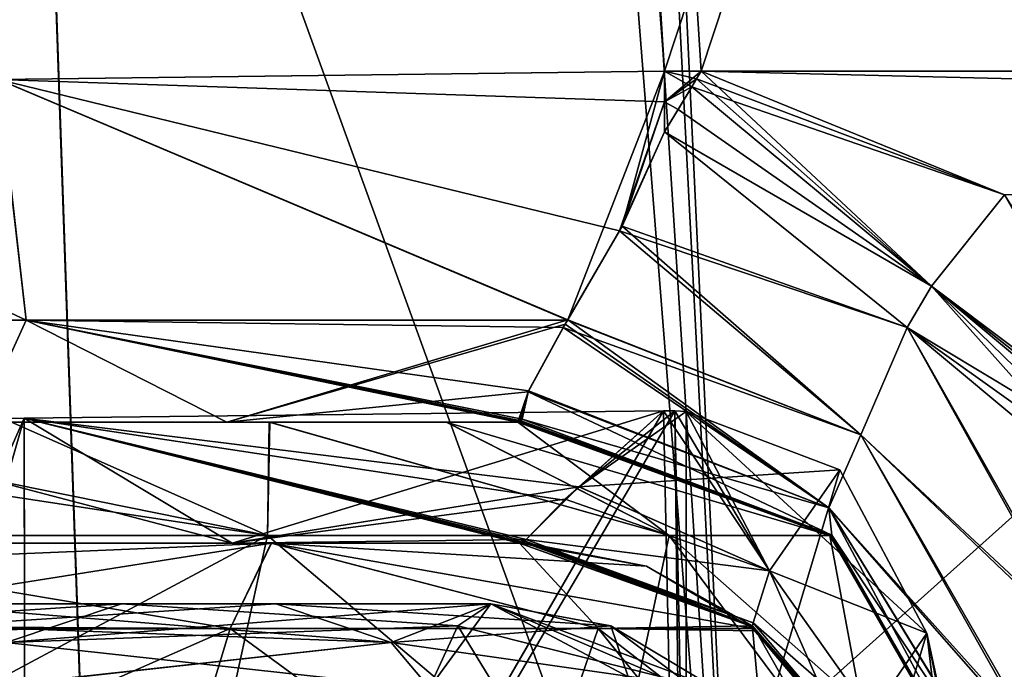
# Model space of a CAD drawing. Header units: millimetres. Extents: x -294 to 294, y -42 to 464.
# Tile 129 of 223: x 111 to 127, y 29 to 40. Entities that reach past the tile are written whole.
import ezdxf

# ---------------------------------------------------------------- set-up
doc = ezdxf.new("R2010")
doc.units = ezdxf.units.MM
doc.header["$LTSCALE"] = 65.185185
for name, color, linetype in [('13', 7, 'CONTINUOUS'), ('16', 7, 'CONTINUOUS'), ('1739', 7, 'CONTINUOUS'), ('1740', 7, 'CONTINUOUS'), ('1748', 7, 'CONTINUOUS'), ('1750', 7, 'CONTINUOUS'), ('1829', 7, 'CONTINUOUS'), ('1848', 7, 'CONTINUOUS'), ('1849', 7, 'CONTINUOUS'), ('1862', 7, 'CONTINUOUS'), ('1863', 7, 'CONTINUOUS'), ('1866', 7, 'CONTINUOUS'), ('1872', 7, 'CONTINUOUS'), ('1875', 7, 'CONTINUOUS'), ('1931', 7, 'CONTINUOUS'), ('1967', 7, 'CONTINUOUS'), ('1968', 7, 'CONTINUOUS'), ('1970', 7, 'CONTINUOUS'), ('1988', 7, 'CONTINUOUS'), ('2002', 7, 'CONTINUOUS'), ('2926', 7, 'CONTINUOUS'), ('2929', 7, 'CONTINUOUS'), ('2937', 7, 'CONTINUOUS'), ('2938', 7, 'CONTINUOUS'), ('2940', 7, 'CONTINUOUS'), ('2941', 7, 'CONTINUOUS'), ('2942', 7, 'CONTINUOUS'), ('2943', 7, 'CONTINUOUS'), ('2944', 7, 'CONTINUOUS'), ('2945', 7, 'CONTINUOUS'), ('3008', 7, 'CONTINUOUS'), ('3009', 7, 'CONTINUOUS'), ('3010', 7, 'CONTINUOUS'), ('3026', 7, 'CONTINUOUS'), ('3027', 7, 'CONTINUOUS'), ('3028', 7, 'CONTINUOUS'), ('3030', 7, 'CONTINUOUS'), ('3031', 7, 'CONTINUOUS'), ('3034', 7, 'CONTINUOUS'), ('3035', 7, 'CONTINUOUS'), ('3040', 7, 'CONTINUOUS'), ('3041', 7, 'CONTINUOUS'), ('3096', 7, 'CONTINUOUS'), ('3116', 7, 'CONTINUOUS'), ('3121', 7, 'CONTINUOUS'), ('3206', 7, 'CONTINUOUS'), ('3207', 7, 'CONTINUOUS'), ('3208', 7, 'CONTINUOUS'), ('3209', 7, 'CONTINUOUS'), ('3210', 7, 'CONTINUOUS'), ('3211', 7, 'CONTINUOUS'), ('3218', 7, 'CONTINUOUS'), ('3219', 7, 'CONTINUOUS'), ('3220', 7, 'CONTINUOUS'), ('3261', 7, 'CONTINUOUS'), ('3262', 7, 'CONTINUOUS'), ('3263', 7, 'CONTINUOUS'), ('3267', 7, 'CONTINUOUS'), ('3268', 7, 'CONTINUOUS'), ('3270', 7, 'CONTINUOUS'), ('3278', 7, 'CONTINUOUS'), ('3279', 7, 'CONTINUOUS'), ('3280', 7, 'CONTINUOUS'), ('3281', 7, 'CONTINUOUS')]:
    doc.layers.add(name, color=color, linetype=linetype)

msp = doc.modelspace()

# ---------------------------------------------------------------- linework, layer by layer
at = {"layer": '13', "color": 250, "linetype": 'Continuous', "true_color": 0x404040}
for points in [[(252, -16, -447), (-252, -16, -447), (252, 68, -447), (252, -16, -447)], [(-252, -16, -447), (-252, 68, -447), (252, 68, -447), (-252, -16, -447)]]:
    msp.add_3dface(points, dxfattribs=at)
at = {"layer": '16', "color": 250, "linetype": 'Continuous', "true_color": 0x404040}
for points in [[(-252, 68.009, -431.591), (-252, 0.991, -431.006), (252, 0.991, -431.006), (-252, 68.009, -431.591)], [(252, 68.009, -431.591), (-252, 68.009, -431.591), (252, 0.991, -431.006), (252, 68.009, -431.591)]]:
    msp.add_3dface(points, dxfattribs=at)
at = {"layer": '1739', "linetype": 'Continuous'}
for points in [[(109.372, 30, -46.022), (112.923, 30, -39.923), (115.471, 30, -42.471), (109.372, 30, -46.022)], [(112.923, 30, -39.923), (119.022, 30, -36.372), (115.471, 30, -42.471), (112.923, 30, -39.923)]]:
    msp.add_3dface(points, dxfattribs=at)
at = {"layer": '1740', "linetype": 'Continuous'}
for points in [[(109.372, 30, -300.978), (115.471, 30, -304.529), (112.923, 30, -307.077), (109.372, 30, -300.978)], [(115.471, 30, -304.529), (119.022, 30, -310.628), (112.923, 30, -307.077), (115.471, 30, -304.529)]]:
    msp.add_3dface(points, dxfattribs=at)
at = {"layer": '1748', "linetype": 'Continuous'}
for points in [[(113.151, 2.5, -327.587), (129.404, 2.5, -327.587), (111.418, 52.105, -329.32), (113.151, 2.5, -327.587)], [(111.418, 52.105, -329.32), (129.404, 2.5, -327.587), (162.182, 52.105, -329.32), (111.418, 52.105, -329.32)]]:
    msp.add_3dface(points, dxfattribs=at)
at = {"layer": '1750', "linetype": 'Continuous'}
for points in [[(103.151, 2.5, -324.908), (113.151, 2.5, -327.587), (101.423, 52.143, -326.645), (103.151, 2.5, -324.908)], [(113.151, 2.5, -327.587), (111.418, 52.105, -329.32), (101.423, 52.143, -326.645), (113.151, 2.5, -327.587)]]:
    msp.add_3dface(points, dxfattribs=at)
at = {"layer": '1829', "linetype": 'Continuous'}
for points in [[(111.388, 52.873, -331.848), (106.48, 2.176, -329.064), (100.478, 52.823, -329.023), (111.388, 52.873, -331.848)], [(113.159, 2.158, -330.077), (106.48, 2.176, -329.064), (111.388, 52.873, -331.848), (113.159, 2.158, -330.077)]]:
    msp.add_3dface(points, dxfattribs=at)
at = {"layer": '1848', "linetype": 'Continuous'}
for points in [[(111.418, 52.105, -17.68), (103.152, 2.5, -22.092), (101.417, 52.143, -20.359), (111.418, 52.105, -17.68)], [(113.151, 2.5, -19.413), (103.152, 2.5, -22.092), (111.418, 52.105, -17.68), (113.151, 2.5, -19.413)]]:
    msp.add_3dface(points, dxfattribs=at)
at = {"layer": '1849', "linetype": 'Continuous'}
for points in [[(113.151, 2.5, -19.413), (111.418, 52.105, -17.68), (162.182, 52.105, -17.68), (113.151, 2.5, -19.413)], [(129.404, 2.5, -19.413), (113.151, 2.5, -19.413), (162.182, 52.105, -17.68), (129.404, 2.5, -19.413)]]:
    msp.add_3dface(points, dxfattribs=at)
at = {"layer": '1862', "linetype": 'Continuous'}
for points in [[(121.285, 28.795, -33.564), (119.022, 30, -36.372), (117.996, 28.596, -32.654), (121.285, 28.795, -33.564)], [(121, 29.638, -36.918), (119.022, 30, -36.372), (121.285, 28.795, -33.564), (121, 29.638, -36.918)], [(122.74, 28.596, -37.398), (121, 29.638, -36.918), (123.823, 27.521, -35.626), (122.74, 28.596, -37.398)], [(123.823, 27.521, -35.626), (121, 29.638, -36.918), (121.285, 28.795, -33.564), (123.823, 27.521, -35.626)]]:
    msp.add_3dface(points, dxfattribs=at)
at = {"layer": '1863', "linetype": 'Continuous'}
for points in [[(109.372, 30, -46.022), (115.471, 30, -42.471), (117.375, 29.362, -44.375), (109.372, 30, -46.022)], [(110.398, 28.596, -49.74), (109.372, 30, -46.022), (117.375, 29.362, -44.375), (110.398, 28.596, -49.74)], [(115.471, 30, -42.471), (119.022, 30, -36.372), (121, 29.638, -36.918), (115.471, 30, -42.471)], [(115.471, 30, -42.471), (121, 29.638, -36.918), (117.375, 29.362, -44.375), (115.471, 30, -42.471)], [(121, 29.638, -36.918), (122.74, 28.596, -37.398), (117.375, 29.362, -44.375), (121, 29.638, -36.918)], [(118.874, 27.583, -45.874), (110.398, 28.596, -49.74), (117.375, 29.362, -44.375), (118.874, 27.583, -45.874)], [(122.74, 28.596, -37.398), (118.874, 27.583, -45.874), (117.375, 29.362, -44.375), (122.74, 28.596, -37.398)]]:
    msp.add_3dface(points, dxfattribs=at)
at = {"layer": '1866', "linetype": 'Continuous'}
for points in [[(112.923, 30, -39.923), (109.372, 30, -46.022), (107.393, 29.638, -45.476), (112.923, 30, -39.923)], [(112.923, 30, -39.923), (107.393, 29.638, -45.476), (111.019, 29.362, -38.019), (112.923, 30, -39.923)], [(119.022, 30, -36.372), (112.923, 30, -39.923), (111.019, 29.362, -38.019), (119.022, 30, -36.372)], [(117.996, 28.596, -32.654), (119.022, 30, -36.372), (111.019, 29.362, -38.019), (117.996, 28.596, -32.654)], [(109.52, 27.583, -36.52), (117.996, 28.596, -32.654), (111.019, 29.362, -38.019), (109.52, 27.583, -36.52)]]:
    msp.add_3dface(points, dxfattribs=at)
at = {"layer": '1872', "linetype": 'Continuous'}
for points in [[(162.182, 52.5, -15.165), (111.401, 52.5, -15.165), (113.147, 2.5, -16.911), (162.182, 52.5, -15.165)], [(162.182, 52.5, -15.165), (113.147, 2.5, -16.911), (164.411, 2.5, -16.911), (162.182, 52.5, -15.165)]]:
    msp.add_3dface(points, dxfattribs=at)
at = {"layer": '1875', "linetype": 'Continuous'}
for points in [[(111.401, 52.5, -15.165), (102.316, 52.5, -17.081), (113.147, 2.5, -16.911), (111.401, 52.5, -15.165)], [(113.147, 2.5, -16.911), (102.316, 52.5, -17.081), (106.571, 2.5, -17.894), (113.147, 2.5, -16.911)]]:
    msp.add_3dface(points, dxfattribs=at)
at = {"layer": '1931', "linetype": 'Continuous'}
for points in [[(113.159, 2.158, -330.077), (111.388, 52.873, -331.848), (162.182, 52.873, -331.848), (113.159, 2.158, -330.077)], [(113.159, 2.158, -330.077), (162.182, 52.873, -331.848), (162.788, 52.628, -331.839), (113.159, 2.158, -330.077)], [(163.054, 52.03, -331.818), (113.159, 2.158, -330.077), (162.788, 52.628, -331.839), (163.054, 52.03, -331.818)], [(113.159, 2.158, -330.077), (163.054, 52.03, -331.818), (164.765, 2.158, -330.077), (113.159, 2.158, -330.077)]]:
    msp.add_3dface(points, dxfattribs=at)
at = {"layer": '1967', "linetype": 'Continuous'}
for points in [[(109.372, 30, -300.978), (112.923, 30, -307.077), (111.019, 29.362, -308.981), (109.372, 30, -300.978)], [(111.019, 29.362, -308.981), (112.923, 30, -307.077), (118.476, 29.638, -312.606), (111.019, 29.362, -308.981)], [(112.923, 30, -307.077), (119.022, 30, -310.628), (118.476, 29.638, -312.606), (112.923, 30, -307.077)], [(117.996, 28.596, -314.346), (111.019, 29.362, -308.981), (118.476, 29.638, -312.606), (117.996, 28.596, -314.346)], [(109.52, 27.583, -310.48), (111.019, 29.362, -308.981), (117.996, 28.596, -314.346), (109.52, 27.583, -310.48)]]:
    msp.add_3dface(points, dxfattribs=at)
at = {"layer": '1968', "linetype": 'Continuous'}
for points in [[(118.476, 29.638, -312.606), (119.022, 30, -310.628), (121.83, 28.795, -312.891), (118.476, 29.638, -312.606)], [(121.83, 28.795, -312.891), (119.022, 30, -310.628), (122.74, 28.596, -309.602), (121.83, 28.795, -312.891)], [(117.996, 28.596, -314.346), (118.476, 29.638, -312.606), (119.768, 27.521, -315.429), (117.996, 28.596, -314.346)], [(119.768, 27.521, -315.429), (118.476, 29.638, -312.606), (121.83, 28.795, -312.891), (119.768, 27.521, -315.429)]]:
    msp.add_3dface(points, dxfattribs=at)
at = {"layer": '1970', "linetype": 'Continuous'}
for points in [[(115.471, 30, -304.529), (109.372, 30, -300.978), (109.918, 29.638, -298.999), (115.471, 30, -304.529)], [(115.471, 30, -304.529), (109.918, 29.638, -298.999), (117.375, 29.362, -302.625), (115.471, 30, -304.529)], [(119.022, 30, -310.628), (115.471, 30, -304.529), (117.375, 29.362, -302.625), (119.022, 30, -310.628)], [(122.74, 28.596, -309.602), (119.022, 30, -310.628), (117.375, 29.362, -302.625), (122.74, 28.596, -309.602)], [(109.918, 29.638, -298.999), (110.398, 28.595, -297.259), (117.375, 29.362, -302.625), (109.918, 29.638, -298.999)], [(110.398, 28.595, -297.259), (118.874, 27.583, -301.126), (117.375, 29.362, -302.625), (110.398, 28.595, -297.259)], [(118.874, 27.583, -301.126), (122.74, 28.596, -309.602), (117.375, 29.362, -302.625), (118.874, 27.583, -301.126)]]:
    msp.add_3dface(points, dxfattribs=at)
at = {"layer": '1988', "linetype": 'Continuous'}
for points in [[(92.547, 0, -417), (161.833, 62.105, -419.169), (90.851, 48.57, -418.696), (92.547, 0, -417)], [(92.547, 0, -417), (164.002, 0, -417), (161.833, 62.105, -419.169), (92.547, 0, -417)]]:
    msp.add_3dface(points, dxfattribs=at)
at = {"layer": '2002', "linetype": 'Continuous'}
for points in [[(162.206, 62.386, -421.68), (-10.411, 2.5, -419.589), (161.833, 62.537, -421.685), (162.206, 62.386, -421.68)], [(161.833, 62.537, -421.685), (-10.411, 2.5, -419.589), (-7.833, 62.537, -421.685), (161.833, 62.537, -421.685)], [(162.369, 62.019, -421.667), (-10.411, 2.5, -419.589), (162.206, 62.386, -421.68), (162.369, 62.019, -421.667)], [(162.369, 62.019, -421.667), (164.411, 2.5, -419.589), (-10.411, 2.5, -419.589), (162.369, 62.019, -421.667)]]:
    msp.add_3dface(points, dxfattribs=at)
at = {"layer": '2926', "linetype": 'Continuous'}
for points in [[(100.317, 374, -331.804), (95.677, 374, -330.883), (121.886, 38.791, -320.098), (100.317, 374, -331.804)], [(121.886, 38.791, -320.098), (95.677, 374, -330.883), (110.888, 38.65, -317.147), (121.886, 38.791, -320.098)]]:
    msp.add_3dface(points, dxfattribs=at)
at = {"layer": '2929', "linetype": 'Continuous'}
for points in [[(100.317, 374, -331.804), (121.886, 38.791, -320.098), (233.183, 374, -331.804), (100.317, 374, -331.804)], [(233.183, 374, -331.804), (121.886, 38.791, -320.098), (122.493, 38.791, -320.098), (233.183, 374, -331.804)], [(211.007, 38.791, -320.098), (233.183, 374, -331.804), (122.493, 38.791, -320.098), (211.007, 38.791, -320.098)], [(127.502, 36.749, -320.027), (211.007, 38.791, -320.098), (122.493, 38.791, -320.098), (127.502, 36.749, -320.027)]]:
    msp.add_3dface(points, dxfattribs=at)
at = {"layer": '2937', "linetype": 'Continuous'}
for points in [[(233.183, 374, -15.196), (211.614, 38.791, -26.902), (100.317, 374, -15.196), (233.183, 374, -15.196)], [(100.317, 374, -15.196), (211.614, 38.791, -26.902), (211.007, 38.791, -26.902), (100.317, 374, -15.196)], [(121.886, 38.791, -26.902), (100.317, 374, -15.196), (122.493, 38.791, -26.902), (121.886, 38.791, -26.902)], [(122.493, 38.791, -26.902), (100.317, 374, -15.196), (211.007, 38.791, -26.902), (122.493, 38.791, -26.902)], [(127.502, 36.749, -26.973), (122.493, 38.791, -26.902), (205.998, 36.749, -26.973), (127.502, 36.749, -26.973)], [(205.998, 36.749, -26.973), (122.493, 38.791, -26.902), (211.007, 38.791, -26.902), (205.998, 36.749, -26.973)]]:
    msp.add_3dface(points, dxfattribs=at)
at = {"layer": '2938', "linetype": 'Continuous'}
msp.add_3dface([(100.317, 374, -15.196), (121.886, 38.791, -26.902), (110.889, 38.65, -29.853), (100.317, 374, -15.196)], dxfattribs=at)
at = {"layer": '2940', "linetype": 'Continuous'}
for points in [[(110.889, 38.65, -29.853), (121.886, 38.791, -26.902), (120.29, 34.685, -28.792), (110.889, 38.65, -29.853)], [(120.29, 34.685, -28.792), (121.886, 38.791, -26.902), (121.186, 36.234, -27.586), (120.29, 34.685, -28.792)], [(121.186, 36.234, -27.586), (121.886, 38.791, -26.902), (121.886, 38.286, -26.941), (121.186, 36.234, -27.586)], [(110.889, 38.65, -29.853), (111.348, 34.684, -31.7), (104.699, 34.684, -38.349), (110.889, 38.65, -29.853)], [(110.889, 38.65, -29.853), (120.29, 34.685, -28.792), (111.348, 34.684, -31.7), (110.889, 38.65, -29.853)], [(121.886, 37.788, -27.022), (121.186, 36.234, -27.586), (121.886, 38.286, -26.941), (121.886, 37.788, -27.022)], [(104.699, 34.684, -38.349), (111.348, 34.684, -31.7), (110.576, 33, -37.579), (104.699, 34.684, -38.349)], [(110.576, 33, -37.579), (111.348, 34.684, -31.7), (114.66, 33, -34.62), (110.576, 33, -37.579)], [(111.348, 34.684, -31.7), (120.29, 34.685, -28.792), (114.66, 33, -34.62), (111.348, 34.684, -31.7)], [(120.29, 34.685, -28.792), (120.248, 34.614, -28.871), (114.66, 33, -34.62), (120.29, 34.685, -28.792)], [(120.248, 34.614, -28.871), (119.636, 33.5, -30.639), (114.66, 33, -34.62), (120.248, 34.614, -28.871)], [(114.66, 33, -34.62), (119.636, 33.5, -30.639), (119.463, 33, -33.083), (114.66, 33, -34.62)], [(119.463, 33, -33.083), (119.636, 33.5, -30.639), (119.484, 33.002, -32.942), (119.463, 33, -33.083)], [(119.484, 33.002, -32.942), (119.636, 33.5, -30.639), (119.502, 33.006, -32.803), (119.484, 33.002, -32.942)], [(119.502, 33.006, -32.803), (119.636, 33.5, -30.639), (119.52, 33.022, -32.557), (119.502, 33.006, -32.803)], [(119.636, 33.5, -30.639), (119.534, 33.047, -32.314), (119.52, 33.022, -32.557), (119.636, 33.5, -30.639)]]:
    msp.add_3dface(points, dxfattribs=at)
at = {"layer": '2941', "linetype": 'Continuous'}
for points in [[(121.186, 36.234, -27.586), (121.886, 37.788, -27.022), (125.892, 34.561, -27.401), (121.186, 36.234, -27.586)], [(120.29, 34.685, -28.792), (121.186, 36.234, -27.586), (125.128, 32.788, -28.553), (120.29, 34.685, -28.792)], [(125.128, 32.788, -28.553), (121.186, 36.234, -27.586), (125.892, 34.561, -27.401), (125.128, 32.788, -28.553)], [(120.248, 34.614, -28.871), (120.29, 34.685, -28.792), (124.6, 31.585, -30.204), (120.248, 34.614, -28.871)], [(124.6, 31.585, -30.204), (120.29, 34.685, -28.792), (125.128, 32.788, -28.553), (124.6, 31.585, -30.204)], [(119.636, 33.5, -30.639), (120.248, 34.614, -28.871), (124.6, 31.585, -30.204), (119.636, 33.5, -30.639)], [(125.128, 32.788, -28.553), (125.892, 34.561, -27.401), (128.848, 29.236, -27.787), (125.128, 32.788, -28.553)], [(128.848, 29.236, -27.787), (125.892, 34.561, -27.401), (129.85, 31.259, -27.224), (128.848, 29.236, -27.787)], [(119.534, 33.047, -32.314), (119.636, 33.5, -30.639), (124.65, 31.136, -31.962), (119.534, 33.047, -32.314)], [(124.65, 31.136, -31.962), (119.636, 33.5, -30.639), (124.6, 31.585, -30.204), (124.65, 31.136, -31.962)], [(124.6, 31.585, -30.204), (125.128, 32.788, -28.553), (127.976, 27.743, -28.822), (124.6, 31.585, -30.204)], [(127.976, 27.743, -28.822), (125.128, 32.788, -28.553), (128.848, 29.236, -27.787), (127.976, 27.743, -28.822)], [(124.65, 31.136, -31.962), (124.6, 31.585, -30.204), (127.359, 26.425, -31.312), (124.65, 31.136, -31.962)], [(127.359, 26.425, -31.312), (124.6, 31.585, -30.204), (127.487, 26.852, -30.049), (127.359, 26.425, -31.312)], [(127.487, 26.852, -30.049), (124.6, 31.585, -30.204), (127.976, 27.743, -28.822), (127.487, 26.852, -30.049)]]:
    msp.add_3dface(points, dxfattribs=at)
at = {"layer": '2942', "linetype": 'Continuous'}
for points in [[(119.502, 33.006, -32.803), (119.52, 33.022, -32.557), (124.65, 31.136, -31.962), (119.502, 33.006, -32.803)], [(119.502, 33.006, -32.803), (124.65, 31.136, -31.962), (124.638, 31.115, -32.566), (119.502, 33.006, -32.803)], [(119.52, 33.022, -32.557), (119.534, 33.047, -32.314), (124.65, 31.136, -31.962), (119.52, 33.022, -32.557)], [(124.65, 31.136, -31.962), (127.359, 26.425, -31.312), (124.638, 31.115, -32.566), (124.65, 31.136, -31.962)], [(124.638, 31.115, -32.566), (127.359, 26.425, -31.312), (127.366, 26.384, -31.877), (124.638, 31.115, -32.566)], [(127.369, 26.368, -32.443), (124.638, 31.115, -32.566), (127.366, 26.384, -31.877), (127.369, 26.368, -32.443)]]:
    msp.add_3dface(points, dxfattribs=at)
at = {"layer": '2943', "linetype": 'Continuous'}
for points in [[(119.463, 33, -33.083), (119.484, 33.002, -32.942), (124.638, 31.115, -32.566), (119.463, 33, -33.083)], [(119.463, 33, -33.083), (124.638, 31.115, -32.566), (124.614, 31.126, -33.155), (119.463, 33, -33.083)], [(119.484, 33.002, -32.942), (119.502, 33.006, -32.803), (124.638, 31.115, -32.566), (119.484, 33.002, -32.942)], [(124.638, 31.115, -32.566), (127.369, 26.368, -32.443), (124.614, 31.126, -33.155), (124.638, 31.115, -32.566)], [(124.614, 31.126, -33.155), (127.369, 26.368, -32.443), (127.364, 26.368, -32.943), (124.614, 31.126, -33.155)], [(127.345, 26.379, -33.442), (124.614, 31.126, -33.155), (127.364, 26.368, -32.943), (127.345, 26.379, -33.442)]]:
    msp.add_3dface(points, dxfattribs=at)
at = {"layer": '2944', "linetype": 'Continuous'}
for points in [[(115.333, 31.126, -48.882), (106.317, 31.126, -51.607), (111.107, 33, -45.283), (115.333, 31.126, -48.882)], [(115.371, 33, -42.362), (115.333, 31.126, -48.882), (111.107, 33, -45.283), (115.371, 33, -42.362)], [(121.964, 31.126, -42.194), (115.333, 31.126, -48.882), (115.371, 33, -42.362), (121.964, 31.126, -42.194)], [(118.285, 33, -38.104), (121.964, 31.126, -42.194), (115.371, 33, -42.362), (118.285, 33, -38.104)], [(119.463, 33, -33.083), (121.964, 31.126, -42.194), (118.285, 33, -38.104), (119.463, 33, -33.083)], [(119.463, 33, -33.083), (124.614, 31.126, -33.155), (121.964, 31.126, -42.194), (119.463, 33, -33.083)], [(106.317, 31.126, -51.607), (115.333, 31.126, -48.882), (106.442, 26.379, -54.345), (106.317, 31.126, -51.607)], [(106.442, 26.379, -54.345), (115.333, 31.126, -48.882), (114.293, 26.379, -52.502), (106.442, 26.379, -54.345)], [(114.293, 26.379, -52.502), (115.333, 31.126, -48.882), (120.946, 26.379, -47.946), (114.293, 26.379, -52.502)], [(115.333, 31.126, -48.882), (121.964, 31.126, -42.194), (120.946, 26.379, -47.946), (115.333, 31.126, -48.882)], [(120.946, 26.379, -47.946), (121.964, 31.126, -42.194), (125.502, 26.379, -41.293), (120.946, 26.379, -47.946)], [(121.964, 31.126, -42.194), (124.614, 31.126, -33.155), (125.502, 26.379, -41.293), (121.964, 31.126, -42.194)], [(124.614, 31.126, -33.155), (127.345, 26.379, -33.442), (125.502, 26.379, -41.293), (124.614, 31.126, -33.155)]]:
    msp.add_3dface(points, dxfattribs=at)
at = {"layer": '2945', "linetype": 'Continuous'}
for points in [[(110.576, 33, -37.579), (114.66, 33, -34.62), (111.107, 33, -45.283), (110.576, 33, -37.579)], [(114.66, 33, -34.62), (115.371, 33, -42.362), (111.107, 33, -45.283), (114.66, 33, -34.62)], [(114.66, 33, -34.62), (119.463, 33, -33.083), (115.371, 33, -42.362), (114.66, 33, -34.62)], [(119.463, 33, -33.083), (118.285, 33, -38.104), (115.371, 33, -42.362), (119.463, 33, -33.083)]]:
    msp.add_3dface(points, dxfattribs=at)
at = {"layer": '3008', "linetype": 'Continuous'}
for points in [[(122.338, 38.533, -26.917), (126.295, 35.241, -27.102), (122.111, 38.159, -26.958), (122.338, 38.533, -26.917)], [(126.295, 35.241, -27.102), (121.886, 37.788, -27.022), (122.111, 38.159, -26.958), (126.295, 35.241, -27.102)], [(125.892, 34.561, -27.401), (121.886, 37.788, -27.022), (126.295, 35.241, -27.102), (125.892, 34.561, -27.401)], [(130.248, 31.941, -27.145), (125.892, 34.561, -27.401), (126.295, 35.241, -27.102), (130.248, 31.941, -27.145)], [(129.85, 31.259, -27.224), (125.892, 34.561, -27.401), (130.048, 31.596, -27.177), (129.85, 31.259, -27.224)], [(125.892, 34.561, -27.401), (130.248, 31.941, -27.145), (130.048, 31.596, -27.177), (125.892, 34.561, -27.401)]]:
    msp.add_3dface(points, dxfattribs=at)
at = {"layer": '3009', "linetype": 'Continuous'}
for points in [[(122.493, 38.791, -26.902), (127.502, 36.749, -26.973), (122.415, 38.662, -26.908), (122.493, 38.791, -26.902)], [(127.502, 36.749, -26.973), (122.338, 38.533, -26.917), (122.415, 38.662, -26.908), (127.502, 36.749, -26.973)], [(127.502, 36.749, -26.973), (126.295, 35.241, -27.102), (122.338, 38.533, -26.917), (127.502, 36.749, -26.973)], [(127.502, 36.749, -26.973), (130.383, 32.174, -27.133), (126.295, 35.241, -27.102), (127.502, 36.749, -26.973)], [(130.383, 32.174, -27.133), (130.316, 32.057, -27.138), (126.295, 35.241, -27.102), (130.383, 32.174, -27.133)], [(130.316, 32.057, -27.138), (130.248, 31.941, -27.145), (126.295, 35.241, -27.102), (130.316, 32.057, -27.138)]]:
    msp.add_3dface(points, dxfattribs=at)
at = {"layer": '3010', "linetype": 'Continuous'}
for points in [[(121.886, 38.791, -26.902), (122.493, 38.791, -26.902), (122.415, 38.662, -26.908), (121.886, 38.791, -26.902)], [(121.886, 38.286, -26.941), (121.886, 38.791, -26.902), (122.338, 38.533, -26.917), (121.886, 38.286, -26.941)], [(122.338, 38.533, -26.917), (121.886, 38.791, -26.902), (122.415, 38.662, -26.908), (122.338, 38.533, -26.917)], [(121.886, 38.286, -26.941), (122.338, 38.533, -26.917), (122.111, 38.159, -26.958), (121.886, 38.286, -26.941)], [(121.886, 37.788, -27.022), (121.886, 38.286, -26.941), (122.111, 38.159, -26.958), (121.886, 37.788, -27.022)]]:
    msp.add_3dface(points, dxfattribs=at)
at = {"layer": '3026', "linetype": 'Continuous'}
for points in [[(121.886, 38.791, -320.098), (110.888, 38.65, -317.147), (121.886, 38.286, -320.059), (121.886, 38.791, -320.098)], [(110.888, 38.65, -317.147), (102.849, 38.65, -309.105), (111.349, 34.684, -315.301), (110.888, 38.65, -317.147)], [(111.349, 34.684, -315.301), (102.849, 38.65, -309.105), (104.7, 34.684, -308.652), (111.349, 34.684, -315.301)], [(121.142, 36.154, -319.37), (110.888, 38.65, -317.147), (120.287, 34.68, -318.202), (121.142, 36.154, -319.37)], [(110.888, 38.65, -317.147), (121.142, 36.154, -319.37), (121.886, 38.286, -320.059), (110.888, 38.65, -317.147)], [(120.287, 34.68, -318.202), (110.888, 38.65, -317.147), (111.349, 34.684, -315.301), (120.287, 34.68, -318.202)], [(121.142, 36.154, -319.37), (121.886, 37.788, -319.978), (121.886, 38.286, -320.059), (121.142, 36.154, -319.37)], [(111.349, 34.684, -315.301), (104.7, 34.684, -308.652), (110.576, 33, -309.421), (111.349, 34.684, -315.301)], [(114.66, 33, -312.38), (111.349, 34.684, -315.301), (110.576, 33, -309.421), (114.66, 33, -312.38)], [(120.287, 34.68, -318.202), (111.349, 34.684, -315.301), (120.216, 34.559, -318.067), (120.287, 34.68, -318.202)], [(120.216, 34.559, -318.067), (111.349, 34.684, -315.301), (119.644, 33.517, -316.401), (120.216, 34.559, -318.067)], [(119.644, 33.517, -316.401), (111.349, 34.684, -315.301), (119.534, 33.047, -314.686), (119.644, 33.517, -316.401)], [(119.534, 33.047, -314.686), (111.349, 34.684, -315.301), (119.52, 33.022, -314.443), (119.534, 33.047, -314.686)], [(119.52, 33.022, -314.443), (111.349, 34.684, -315.301), (119.502, 33.006, -314.197), (119.52, 33.022, -314.443)], [(119.502, 33.006, -314.197), (111.349, 34.684, -315.301), (119.484, 33.002, -314.058), (119.502, 33.006, -314.197)], [(119.484, 33.002, -314.058), (111.349, 34.684, -315.301), (119.463, 33, -313.917), (119.484, 33.002, -314.058)], [(119.463, 33, -313.917), (111.349, 34.684, -315.301), (114.66, 33, -312.38), (119.463, 33, -313.917)]]:
    msp.add_3dface(points, dxfattribs=at)
at = {"layer": '3027', "linetype": 'Continuous'}
for points in [[(121.886, 37.788, -319.978), (121.142, 36.154, -319.37), (125.892, 34.561, -319.599), (121.886, 37.788, -319.978)], [(121.142, 36.154, -319.37), (120.287, 34.68, -318.202), (125.128, 32.788, -318.447), (121.142, 36.154, -319.37)], [(125.892, 34.561, -319.599), (121.142, 36.154, -319.37), (125.128, 32.788, -318.447), (125.892, 34.561, -319.599)], [(120.287, 34.68, -318.202), (120.216, 34.559, -318.067), (125.128, 32.788, -318.447), (120.287, 34.68, -318.202)], [(120.216, 34.559, -318.067), (119.644, 33.517, -316.401), (124.6, 31.585, -316.796), (120.216, 34.559, -318.067)], [(125.128, 32.788, -318.447), (120.216, 34.559, -318.067), (124.6, 31.585, -316.796), (125.128, 32.788, -318.447)], [(125.892, 34.561, -319.599), (125.128, 32.788, -318.447), (128.88, 29.292, -319.239), (125.892, 34.561, -319.599)], [(129.85, 31.259, -319.776), (125.892, 34.561, -319.599), (128.88, 29.292, -319.239), (129.85, 31.259, -319.776)], [(119.644, 33.517, -316.401), (119.534, 33.047, -314.686), (124.6, 31.585, -316.796), (119.644, 33.517, -316.401)], [(124.6, 31.585, -316.796), (119.534, 33.047, -314.686), (124.65, 31.136, -315.038), (124.6, 31.585, -316.796)], [(125.128, 32.788, -318.447), (124.6, 31.585, -316.796), (128.008, 27.798, -318.232), (125.128, 32.788, -318.447)], [(128.88, 29.292, -319.239), (125.128, 32.788, -318.447), (128.008, 27.798, -318.232), (128.88, 29.292, -319.239)], [(124.6, 31.585, -316.796), (124.65, 31.136, -315.038), (127.492, 26.862, -316.97), (124.6, 31.585, -316.796)], [(128.008, 27.798, -318.232), (124.6, 31.585, -316.796), (127.492, 26.862, -316.97), (128.008, 27.798, -318.232)], [(127.492, 26.862, -316.97), (124.65, 31.136, -315.038), (127.359, 26.425, -315.688), (127.492, 26.862, -316.97)]]:
    msp.add_3dface(points, dxfattribs=at)
at = {"layer": '3028', "linetype": 'Continuous'}
for points in [[(122.111, 38.159, -320.042), (121.886, 37.788, -319.978), (122.338, 38.533, -320.083), (122.111, 38.159, -320.042)], [(122.338, 38.533, -320.083), (121.886, 37.788, -319.978), (126.295, 35.241, -319.898), (122.338, 38.533, -320.083)], [(121.886, 37.788, -319.978), (125.892, 34.561, -319.599), (126.295, 35.241, -319.898), (121.886, 37.788, -319.978)], [(125.892, 34.561, -319.599), (129.85, 31.259, -319.776), (126.295, 35.241, -319.898), (125.892, 34.561, -319.599)], [(126.295, 35.241, -319.898), (129.85, 31.259, -319.776), (130.048, 31.596, -319.823), (126.295, 35.241, -319.898)], [(130.248, 31.941, -319.855), (126.295, 35.241, -319.898), (130.048, 31.596, -319.823), (130.248, 31.941, -319.855)]]:
    msp.add_3dface(points, dxfattribs=at)
at = {"layer": '3030', "linetype": 'Continuous'}
for points in [[(126.295, 35.241, -319.898), (122.493, 38.791, -320.098), (122.415, 38.662, -320.092), (126.295, 35.241, -319.898)], [(127.502, 36.749, -320.027), (122.493, 38.791, -320.098), (126.295, 35.241, -319.898), (127.502, 36.749, -320.027)], [(122.338, 38.533, -320.083), (126.295, 35.241, -319.898), (122.415, 38.662, -320.092), (122.338, 38.533, -320.083)], [(127.502, 36.749, -320.027), (126.295, 35.241, -319.898), (130.248, 31.941, -319.855), (127.502, 36.749, -320.027)]]:
    msp.add_3dface(points, dxfattribs=at)
at = {"layer": '3031', "linetype": 'Continuous'}
for points in [[(122.493, 38.791, -320.098), (121.886, 38.791, -320.098), (121.886, 38.286, -320.059), (122.493, 38.791, -320.098)], [(122.493, 38.791, -320.098), (121.886, 38.286, -320.059), (122.415, 38.662, -320.092), (122.493, 38.791, -320.098)], [(121.886, 38.286, -320.059), (122.338, 38.533, -320.083), (122.415, 38.662, -320.092), (121.886, 38.286, -320.059)], [(121.886, 38.286, -320.059), (122.111, 38.159, -320.042), (122.338, 38.533, -320.083), (121.886, 38.286, -320.059)], [(121.886, 38.286, -320.059), (121.886, 37.788, -319.978), (122.111, 38.159, -320.042), (121.886, 38.286, -320.059)]]:
    msp.add_3dface(points, dxfattribs=at)
at = {"layer": '3034', "linetype": 'Continuous'}
for points in [[(119.52, 33.022, -314.443), (119.502, 33.006, -314.197), (124.638, 31.115, -314.434), (119.52, 33.022, -314.443)], [(119.534, 33.047, -314.686), (119.52, 33.022, -314.443), (124.638, 31.115, -314.434), (119.534, 33.047, -314.686)], [(124.65, 31.136, -315.038), (119.534, 33.047, -314.686), (124.638, 31.115, -314.434), (124.65, 31.136, -315.038)], [(127.359, 26.425, -315.688), (124.65, 31.136, -315.038), (124.638, 31.115, -314.434), (127.359, 26.425, -315.688)], [(127.366, 26.384, -315.122), (127.359, 26.425, -315.688), (124.638, 31.115, -314.434), (127.366, 26.384, -315.122)], [(127.369, 26.368, -314.557), (127.366, 26.384, -315.122), (124.638, 31.115, -314.434), (127.369, 26.368, -314.557)]]:
    msp.add_3dface(points, dxfattribs=at)
at = {"layer": '3035', "linetype": 'Continuous'}
for points in [[(119.484, 33.002, -314.058), (119.463, 33, -313.917), (124.614, 31.126, -313.845), (119.484, 33.002, -314.058)], [(119.502, 33.006, -314.197), (119.484, 33.002, -314.058), (124.614, 31.126, -313.845), (119.502, 33.006, -314.197)], [(124.638, 31.115, -314.434), (119.502, 33.006, -314.197), (124.614, 31.126, -313.845), (124.638, 31.115, -314.434)], [(127.369, 26.368, -314.557), (124.638, 31.115, -314.434), (124.614, 31.126, -313.845), (127.369, 26.368, -314.557)], [(127.364, 26.368, -314.057), (127.369, 26.368, -314.557), (124.614, 31.126, -313.845), (127.364, 26.368, -314.057)], [(127.345, 26.379, -313.558), (127.364, 26.368, -314.057), (124.614, 31.126, -313.845), (127.345, 26.379, -313.558)]]:
    msp.add_3dface(points, dxfattribs=at)
at = {"layer": '3040', "linetype": 'Continuous'}
for points in [[(106.083, 33, -300.537), (106.208, 32.515, -297.796), (115.333, 31.126, -298.118), (106.083, 33, -300.537)], [(106.083, 33, -300.537), (115.333, 31.126, -298.118), (111.104, 33, -301.715), (106.083, 33, -300.537)], [(111.104, 33, -301.715), (115.333, 31.126, -298.118), (115.362, 33, -304.629), (111.104, 33, -301.715)], [(115.333, 31.126, -298.118), (121.964, 31.126, -304.806), (115.362, 33, -304.629), (115.333, 31.126, -298.118)], [(115.362, 33, -304.629), (121.964, 31.126, -304.806), (118.283, 33, -308.893), (115.362, 33, -304.629)], [(124.614, 31.126, -313.845), (119.463, 33, -313.917), (118.283, 33, -308.893), (124.614, 31.126, -313.845)], [(121.964, 31.126, -304.806), (124.614, 31.126, -313.845), (118.283, 33, -308.893), (121.964, 31.126, -304.806)], [(106.208, 32.515, -297.796), (106.317, 31.126, -295.393), (115.333, 31.126, -298.118), (106.208, 32.515, -297.796)], [(106.442, 26.379, -292.655), (114.293, 26.379, -294.498), (106.317, 31.126, -295.393), (106.442, 26.379, -292.655)], [(106.317, 31.126, -295.393), (114.293, 26.379, -294.498), (115.333, 31.126, -298.118), (106.317, 31.126, -295.393)], [(114.293, 26.379, -294.498), (120.946, 26.379, -299.054), (115.333, 31.126, -298.118), (114.293, 26.379, -294.498)], [(120.946, 26.379, -299.054), (121.964, 31.126, -304.806), (115.333, 31.126, -298.118), (120.946, 26.379, -299.054)], [(120.946, 26.379, -299.054), (125.502, 26.379, -305.707), (121.964, 31.126, -304.806), (120.946, 26.379, -299.054)], [(127.345, 26.379, -313.558), (124.614, 31.126, -313.845), (121.964, 31.126, -304.806), (127.345, 26.379, -313.558)], [(125.502, 26.379, -305.707), (127.345, 26.379, -313.558), (121.964, 31.126, -304.806), (125.502, 26.379, -305.707)]]:
    msp.add_3dface(points, dxfattribs=at)
at = {"layer": '3041', "linetype": 'Continuous'}
for points in [[(114.66, 33, -312.38), (110.576, 33, -309.421), (111.104, 33, -301.715), (114.66, 33, -312.38)], [(114.66, 33, -312.38), (111.104, 33, -301.715), (115.362, 33, -304.629), (114.66, 33, -312.38)], [(119.463, 33, -313.917), (114.66, 33, -312.38), (118.283, 33, -308.893), (119.463, 33, -313.917)], [(114.66, 33, -312.38), (115.362, 33, -304.629), (118.283, 33, -308.893), (114.66, 33, -312.38)]]:
    msp.add_3dface(points, dxfattribs=at)
at = {"layer": '3096', "linetype": 'Continuous'}
for points in [[(123.413, 15, -321.068), (100.316, 373.953, -333.603), (133.43, 15, -321.068), (123.413, 15, -321.068)], [(133.43, 15, -321.068), (100.316, 373.953, -333.603), (107.25, 327, -331.963), (133.43, 15, -321.068)], [(210.087, 15, -321.068), (200.07, 15, -321.068), (107.25, 327, -331.963), (210.087, 15, -321.068)], [(108.75, 327, -331.963), (210.087, 15, -321.068), (107.25, 327, -331.963), (108.75, 327, -331.963)], [(200.07, 15, -321.068), (133.43, 15, -321.068), (107.25, 327, -331.963), (200.07, 15, -321.068)], [(224.75, 327, -331.963), (210.087, 15, -321.068), (108.75, 327, -331.963), (224.75, 327, -331.963)]]:
    msp.add_3dface(points, dxfattribs=at)
at = {"layer": '3116', "linetype": 'Continuous'}
for points in [[(100.316, 373.953, -13.397), (95.041, 373.933, -14.433), (123.413, 15, -25.932), (100.316, 373.953, -13.397)], [(123.413, 15, -25.932), (95.041, 373.933, -14.433), (111.156, 15, -29.213), (123.413, 15, -25.932)]]:
    msp.add_3dface(points, dxfattribs=at)
at = {"layer": '3121', "linetype": 'Continuous'}
for points in [[(100.316, 373.953, -13.397), (123.413, 15, -25.932), (107.25, 327, -15.037), (100.316, 373.953, -13.397)], [(107.25, 327, -15.037), (123.413, 15, -25.932), (108.75, 327, -15.037), (107.25, 327, -15.037)], [(108.75, 327, -15.037), (123.413, 15, -25.932), (224.75, 327, -15.037), (108.75, 327, -15.037)], [(224.75, 327, -15.037), (123.413, 15, -25.932), (226.25, 327, -15.037), (224.75, 327, -15.037)], [(226.25, 327, -15.037), (123.413, 15, -25.932), (133.43, 15, -25.932), (226.25, 327, -15.037)]]:
    msp.add_3dface(points, dxfattribs=at)
at = {"layer": '3206', "linetype": 'Continuous'}
for points in [[(126.216, 29.517, -27.57), (125.663, 27.667, -29.027), (129.294, 13.795, -27.783), (126.216, 29.517, -27.57)], [(127.784, 22.254, -27.507), (126.216, 29.517, -27.57), (129.294, 13.795, -27.783), (127.784, 22.254, -27.507)]]:
    msp.add_3dface(points, dxfattribs=at)
at = {"layer": '3207', "linetype": 'Continuous'}
for points in [[(120.475, 31.93, -29.405), (123.619, 30.548, -29.68), (121.868, 33.184, -27.605), (120.475, 31.93, -29.405)], [(121.868, 33.184, -27.605), (123.619, 30.548, -29.68), (122.058, 33.184, -27.603), (121.868, 33.184, -27.605)], [(122.058, 33.184, -27.603), (123.619, 30.548, -29.68), (122.247, 33.176, -27.602), (122.058, 33.184, -27.603)], [(122.247, 33.176, -27.602), (123.619, 30.548, -29.68), (124.783, 32.214, -27.593), (122.247, 33.176, -27.602)], [(123.619, 30.548, -29.68), (126.216, 29.517, -27.57), (124.783, 32.214, -27.593), (123.619, 30.548, -29.68)], [(120.232, 31.712, -29.872), (119.601, 31.063, -32.253), (120.475, 31.93, -29.405), (120.232, 31.712, -29.872)], [(120.475, 31.93, -29.405), (119.601, 31.063, -32.253), (123.619, 30.548, -29.68), (120.475, 31.93, -29.405)], [(123.619, 30.548, -29.68), (119.601, 31.063, -32.253), (123.349, 29.685, -31.998), (123.619, 30.548, -29.68)], [(124.685, 28.115, -31.772), (123.619, 30.548, -29.68), (123.349, 29.685, -31.998), (124.685, 28.115, -31.772)], [(125.663, 27.667, -29.027), (126.216, 29.517, -27.57), (123.619, 30.548, -29.68), (125.663, 27.667, -29.027)], [(125.663, 27.667, -29.027), (123.619, 30.548, -29.68), (124.685, 28.115, -31.772), (125.663, 27.667, -29.027)]]:
    msp.add_3dface(points, dxfattribs=at)
at = {"layer": '3208', "linetype": 'Continuous'}
for points in [[(120.475, 31.93, -29.405), (121.868, 33.184, -27.605), (111.317, 33.062, -30.563), (120.475, 31.93, -29.405)], [(111.317, 33.062, -30.563), (106.944, 33.046, -33.937), (114.751, 31, -34.798), (111.317, 33.062, -30.563)], [(114.751, 31, -34.798), (106.944, 33.046, -33.937), (110.72, 31, -37.718), (114.751, 31, -34.798)], [(119.601, 31.063, -32.253), (120.232, 31.712, -29.872), (111.317, 33.062, -30.563), (119.601, 31.063, -32.253)], [(119.601, 31.063, -32.253), (111.317, 33.062, -30.563), (119.584, 31.034, -32.522), (119.601, 31.063, -32.253)], [(120.232, 31.712, -29.872), (120.475, 31.93, -29.405), (111.317, 33.062, -30.563), (120.232, 31.712, -29.872)], [(119.584, 31.034, -32.522), (111.317, 33.062, -30.563), (119.564, 31.014, -32.793), (119.584, 31.034, -32.522)], [(119.564, 31.014, -32.793), (111.317, 33.062, -30.563), (119.536, 31.003, -33.038), (119.564, 31.014, -32.793)], [(119.536, 31.003, -33.038), (111.317, 33.062, -30.563), (119.493, 31, -33.281), (119.536, 31.003, -33.038)], [(119.493, 31, -33.281), (111.317, 33.062, -30.563), (114.751, 31, -34.798), (119.493, 31, -33.281)]]:
    msp.add_3dface(points, dxfattribs=at)
at = {"layer": '3209', "linetype": 'Continuous'}
for points in [[(121.868, 33.184, -27.605), (111.342, 15, -30.365), (111.317, 33.062, -30.563), (121.868, 33.184, -27.605)], [(111.342, 15, -30.365), (121.868, 33.184, -27.605), (122.058, 33.184, -27.603), (111.342, 15, -30.365)], [(111.342, 15, -30.365), (122.058, 33.184, -27.603), (122.245, 23.707, -27.519), (111.342, 15, -30.365)], [(122.058, 33.184, -27.603), (122.247, 33.176, -27.602), (122.245, 23.707, -27.519), (122.058, 33.184, -27.603)], [(111.342, 15, -30.365), (103.361, 15, -38.349), (111.317, 33.062, -30.563), (111.342, 15, -30.365)], [(103.361, 15, -38.349), (106.944, 33.046, -33.937), (111.317, 33.062, -30.563), (103.361, 15, -38.349)]]:
    msp.add_3dface(points, dxfattribs=at)
at = {"layer": '3210', "linetype": 'Continuous'}
for points in [[(122.247, 33.176, -27.602), (126.216, 29.517, -27.57), (122.245, 23.707, -27.519), (122.247, 33.176, -27.602)], [(126.216, 29.517, -27.57), (122.247, 33.176, -27.602), (124.783, 32.214, -27.593), (126.216, 29.517, -27.57)], [(126.216, 29.517, -27.57), (127.784, 22.254, -27.507), (122.245, 23.707, -27.519), (126.216, 29.517, -27.57)]]:
    msp.add_3dface(points, dxfattribs=at)
at = {"layer": '3211', "linetype": 'Continuous'}
for points in [[(119.601, 31.063, -32.253), (119.584, 31.034, -32.522), (123.342, 29.638, -32.674), (119.601, 31.063, -32.253)], [(123.349, 29.685, -31.998), (119.601, 31.063, -32.253), (123.342, 29.638, -32.674), (123.349, 29.685, -31.998)], [(119.584, 31.034, -32.522), (119.564, 31.014, -32.793), (123.342, 29.638, -32.674), (119.584, 31.034, -32.522)], [(124.685, 28.115, -31.772), (123.349, 29.685, -31.998), (123.342, 29.638, -32.674), (124.685, 28.115, -31.772)], [(124.692, 28.052, -32.567), (124.685, 28.115, -31.772), (123.342, 29.638, -32.674), (124.692, 28.052, -32.567)]]:
    msp.add_3dface(points, dxfattribs=at)
at = {"layer": '3218', "linetype": 'Continuous'}
for points in [[(106.281, 31, -46.493), (106.507, 29.637, -50.294), (114.715, 29.596, -47.791), (106.281, 31, -46.493)], [(106.281, 31, -46.493), (114.715, 29.596, -47.791), (115.392, 31, -42.399), (106.281, 31, -46.493)], [(114.715, 29.596, -47.791), (120.791, 29.596, -41.715), (115.392, 31, -42.399), (114.715, 29.596, -47.791)], [(119.493, 31, -33.281), (115.392, 31, -42.399), (121.588, 30.621, -33.405), (119.493, 31, -33.281)], [(120.791, 29.596, -41.715), (123.344, 29.596, -33.51), (115.392, 31, -42.399), (120.791, 29.596, -41.715)], [(115.392, 31, -42.399), (123.344, 29.596, -33.51), (121.588, 30.621, -33.405), (115.392, 31, -42.399)], [(106.507, 29.637, -50.294), (106.51, 29.597, -50.342), (114.715, 29.596, -47.791), (106.507, 29.637, -50.294)], [(113.637, 26.042, -50.67), (106.51, 29.597, -50.342), (106.588, 28.043, -51.655), (113.637, 26.042, -50.67)], [(106.51, 29.597, -50.342), (113.637, 26.042, -50.67), (114.715, 29.596, -47.791), (106.51, 29.597, -50.342)], [(113.637, 26.042, -50.67), (119.574, 26.042, -46.574), (114.715, 29.596, -47.791), (113.637, 26.042, -50.67)], [(114.715, 29.596, -47.791), (119.574, 26.042, -46.574), (120.791, 29.596, -41.715), (114.715, 29.596, -47.791)], [(119.574, 26.042, -46.574), (123.67, 26.042, -40.637), (120.791, 29.596, -41.715), (119.574, 26.042, -46.574)], [(123.67, 26.042, -40.637), (125.391, 26.042, -33.632), (120.791, 29.596, -41.715), (123.67, 26.042, -40.637)], [(120.791, 29.596, -41.715), (125.391, 26.042, -33.632), (123.392, 29.555, -33.513), (120.791, 29.596, -41.715)], [(123.344, 29.596, -33.51), (120.791, 29.596, -41.715), (123.392, 29.555, -33.513), (123.344, 29.596, -33.51)]]:
    msp.add_3dface(points, dxfattribs=at)
at = {"layer": '3219', "linetype": 'Continuous'}
for points in [[(107.799, 31, -41.75), (106.281, 31, -46.493), (115.392, 31, -42.399), (107.799, 31, -41.75)], [(119.493, 31, -33.281), (110.72, 31, -37.718), (107.799, 31, -41.75), (119.493, 31, -33.281)], [(119.493, 31, -33.281), (107.799, 31, -41.75), (115.392, 31, -42.399), (119.493, 31, -33.281)], [(119.493, 31, -33.281), (114.751, 31, -34.798), (110.72, 31, -37.718), (119.493, 31, -33.281)]]:
    msp.add_3dface(points, dxfattribs=at)
at = {"layer": '3220', "linetype": 'Continuous'}
for points in [[(119.564, 31.014, -32.793), (119.536, 31.003, -33.038), (119.493, 31, -33.281), (119.564, 31.014, -32.793)], [(119.564, 31.014, -32.793), (119.493, 31, -33.281), (121.588, 30.621, -33.405), (119.564, 31.014, -32.793)], [(123.342, 29.638, -32.674), (119.564, 31.014, -32.793), (121.588, 30.621, -33.405), (123.342, 29.638, -32.674)], [(123.344, 29.596, -33.51), (123.342, 29.638, -32.674), (121.588, 30.621, -33.405), (123.344, 29.596, -33.51)], [(124.692, 28.052, -32.567), (123.342, 29.638, -32.674), (123.392, 29.555, -33.513), (124.692, 28.052, -32.567)], [(123.342, 29.638, -32.674), (123.344, 29.596, -33.51), (123.392, 29.555, -33.513), (123.342, 29.638, -32.674)], [(125.391, 26.042, -33.632), (124.692, 28.052, -32.567), (123.392, 29.555, -33.513), (125.391, 26.042, -33.632)]]:
    msp.add_3dface(points, dxfattribs=at)
at = {"layer": '3261', "linetype": 'Continuous'}
for points in [[(126.216, 29.517, -319.43), (128.1, 13.648, -317.405), (125.663, 27.667, -317.973), (126.216, 29.517, -319.43)], [(127.812, 22.125, -319.495), (128.1, 13.648, -317.405), (126.216, 29.517, -319.43), (127.812, 22.125, -319.495)]]:
    msp.add_3dface(points, dxfattribs=at)
at = {"layer": '3262', "linetype": 'Continuous'}
for points in [[(120.479, 31.934, -317.601), (121.868, 33.184, -319.395), (122.059, 33.184, -319.397), (120.479, 31.934, -317.601)], [(122.247, 33.176, -319.398), (120.479, 31.934, -317.601), (122.059, 33.184, -319.397), (122.247, 33.176, -319.398)], [(124.783, 32.214, -319.407), (120.479, 31.934, -317.601), (122.247, 33.176, -319.398), (124.783, 32.214, -319.407)], [(123.619, 30.548, -317.32), (120.479, 31.934, -317.601), (124.783, 32.214, -319.407), (123.619, 30.548, -317.32)], [(126.216, 29.517, -319.43), (123.619, 30.548, -317.32), (124.783, 32.214, -319.407), (126.216, 29.517, -319.43)], [(120.479, 31.934, -317.601), (123.619, 30.548, -317.32), (120.248, 31.726, -317.161), (120.479, 31.934, -317.601)], [(123.619, 30.548, -317.32), (119.601, 31.063, -314.747), (120.248, 31.726, -317.161), (123.619, 30.548, -317.32)], [(123.349, 29.685, -315.002), (119.601, 31.063, -314.747), (123.619, 30.548, -317.32), (123.349, 29.685, -315.002)], [(125.663, 27.667, -317.973), (123.349, 29.685, -315.002), (123.619, 30.548, -317.32), (125.663, 27.667, -317.973)], [(126.216, 29.517, -319.43), (125.663, 27.667, -317.973), (123.619, 30.548, -317.32), (126.216, 29.517, -319.43)], [(123.349, 29.685, -315.002), (125.663, 27.667, -317.973), (124.685, 28.115, -315.228), (123.349, 29.685, -315.002)]]:
    msp.add_3dface(points, dxfattribs=at)
at = {"layer": '3263', "linetype": 'Continuous'}
for points in [[(121.868, 33.184, -319.395), (114.751, 31, -312.202), (111.317, 33.062, -316.437), (121.868, 33.184, -319.395)], [(121.868, 33.184, -319.395), (120.479, 31.934, -317.601), (114.751, 31, -312.202), (121.868, 33.184, -319.395)], [(111.317, 33.062, -316.437), (110.72, 31, -309.282), (106.944, 33.046, -313.063), (111.317, 33.062, -316.437)], [(114.751, 31, -312.202), (110.72, 31, -309.282), (111.317, 33.062, -316.437), (114.751, 31, -312.202)], [(120.479, 31.934, -317.601), (120.248, 31.726, -317.161), (114.751, 31, -312.202), (120.479, 31.934, -317.601)], [(120.248, 31.726, -317.161), (119.601, 31.063, -314.747), (114.751, 31, -312.202), (120.248, 31.726, -317.161)], [(114.751, 31, -312.202), (119.601, 31.063, -314.747), (119.493, 31, -313.719), (114.751, 31, -312.202)], [(119.493, 31, -313.719), (119.601, 31.063, -314.747), (119.536, 31.003, -313.962), (119.493, 31, -313.719)], [(119.536, 31.003, -313.962), (119.601, 31.063, -314.747), (119.564, 31.014, -314.207), (119.536, 31.003, -313.962)], [(119.564, 31.014, -314.207), (119.601, 31.063, -314.747), (119.584, 31.034, -314.478), (119.564, 31.014, -314.207)]]:
    msp.add_3dface(points, dxfattribs=at)
at = {"layer": '3267', "linetype": 'Continuous'}
for points in [[(121.868, 33.184, -319.395), (111.317, 33.062, -316.437), (111.349, 15, -316.639), (121.868, 33.184, -319.395)], [(122.254, 15, -319.557), (121.868, 33.184, -319.395), (111.349, 15, -316.639), (122.254, 15, -319.557)], [(122.059, 33.184, -319.397), (121.868, 33.184, -319.395), (122.254, 15, -319.557), (122.059, 33.184, -319.397)], [(122.247, 33.176, -319.398), (122.059, 33.184, -319.397), (122.245, 23.709, -319.481), (122.247, 33.176, -319.398)], [(122.245, 23.709, -319.481), (122.059, 33.184, -319.397), (122.254, 15, -319.557), (122.245, 23.709, -319.481)], [(111.349, 15, -316.639), (103.566, 33.062, -308.689), (103.365, 15, -308.658), (111.349, 15, -316.639)], [(106.944, 33.046, -313.063), (103.566, 33.062, -308.689), (111.349, 15, -316.639), (106.944, 33.046, -313.063)], [(111.317, 33.062, -316.437), (106.944, 33.046, -313.063), (111.349, 15, -316.639), (111.317, 33.062, -316.437)]]:
    msp.add_3dface(points, dxfattribs=at)
at = {"layer": '3268', "linetype": 'Continuous'}
for points in [[(124.783, 32.214, -319.407), (122.247, 33.176, -319.398), (122.245, 23.709, -319.481), (124.783, 32.214, -319.407)], [(126.216, 29.517, -319.43), (124.783, 32.214, -319.407), (122.245, 23.709, -319.481), (126.216, 29.517, -319.43)], [(127.812, 22.125, -319.495), (126.216, 29.517, -319.43), (122.245, 23.709, -319.481), (127.812, 22.125, -319.495)]]:
    msp.add_3dface(points, dxfattribs=at)
at = {"layer": '3270', "linetype": 'Continuous'}
msp.add_3dface([(100.316, 373.953, -333.603), (123.413, 15, -321.068), (111.162, 15, -317.79), (100.316, 373.953, -333.603)], dxfattribs=at)
at = {"layer": '3278', "linetype": 'Continuous'}
for points in [[(119.601, 31.063, -314.747), (123.349, 29.685, -315.002), (119.584, 31.034, -314.478), (119.601, 31.063, -314.747)], [(123.349, 29.685, -315.002), (119.564, 31.014, -314.207), (119.584, 31.034, -314.478), (123.349, 29.685, -315.002)], [(119.564, 31.014, -314.207), (123.349, 29.685, -315.002), (123.342, 29.638, -314.326), (119.564, 31.014, -314.207)], [(123.349, 29.685, -315.002), (124.685, 28.115, -315.228), (123.342, 29.638, -314.326), (123.349, 29.685, -315.002)], [(123.342, 29.638, -314.326), (124.685, 28.115, -315.228), (124.692, 28.052, -314.433), (123.342, 29.638, -314.326)]]:
    msp.add_3dface(points, dxfattribs=at)
at = {"layer": '3279', "linetype": 'Continuous'}
for points in [[(119.493, 31, -313.719), (119.536, 31.003, -313.962), (119.564, 31.014, -314.207), (119.493, 31, -313.719)], [(119.493, 31, -313.719), (119.564, 31.014, -314.207), (123.342, 29.638, -314.326), (119.493, 31, -313.719)], [(119.493, 31, -313.719), (123.342, 29.638, -314.326), (123.294, 29.637, -313.493), (119.493, 31, -313.719)], [(123.342, 29.638, -314.326), (124.692, 28.052, -314.433), (123.294, 29.637, -313.493), (123.342, 29.638, -314.326)], [(123.294, 29.637, -313.493), (124.692, 28.052, -314.433), (123.342, 29.597, -313.49), (123.294, 29.637, -313.493)], [(123.342, 29.597, -313.49), (124.692, 28.052, -314.433), (124.655, 28.043, -313.412), (123.342, 29.597, -313.49)]]:
    msp.add_3dface(points, dxfattribs=at)
at = {"layer": '3280', "linetype": 'Continuous'}
for points in [[(106.405, 30.621, -298.412), (106.281, 31, -300.507), (115.399, 31, -304.608), (106.405, 30.621, -298.412)], [(106.51, 29.596, -296.656), (106.405, 30.621, -298.412), (115.399, 31, -304.608), (106.51, 29.596, -296.656)], [(114.715, 29.596, -299.209), (106.51, 29.596, -296.656), (115.399, 31, -304.608), (114.715, 29.596, -299.209)], [(120.791, 29.596, -305.285), (114.715, 29.596, -299.209), (115.399, 31, -304.608), (120.791, 29.596, -305.285)], [(119.493, 31, -313.719), (120.791, 29.596, -305.285), (115.399, 31, -304.608), (119.493, 31, -313.719)], [(119.493, 31, -313.719), (123.294, 29.637, -313.493), (120.791, 29.596, -305.285), (119.493, 31, -313.719)], [(106.513, 29.555, -296.608), (106.51, 29.596, -296.656), (114.715, 29.596, -299.209), (106.513, 29.555, -296.608)], [(106.632, 26.042, -294.609), (106.513, 29.555, -296.608), (114.715, 29.596, -299.209), (106.632, 26.042, -294.609)], [(113.637, 26.042, -296.33), (106.632, 26.042, -294.609), (114.715, 29.596, -299.209), (113.637, 26.042, -296.33)], [(119.574, 26.042, -300.426), (113.637, 26.042, -296.33), (114.715, 29.596, -299.209), (119.574, 26.042, -300.426)], [(120.791, 29.596, -305.285), (119.574, 26.042, -300.426), (114.715, 29.596, -299.209), (120.791, 29.596, -305.285)], [(123.67, 26.042, -306.363), (119.574, 26.042, -300.426), (120.791, 29.596, -305.285), (123.67, 26.042, -306.363)], [(123.294, 29.637, -313.493), (123.342, 29.597, -313.49), (120.791, 29.596, -305.285), (123.294, 29.637, -313.493)], [(123.342, 29.597, -313.49), (123.67, 26.042, -306.363), (120.791, 29.596, -305.285), (123.342, 29.597, -313.49)], [(123.67, 26.042, -306.363), (123.342, 29.597, -313.49), (124.655, 28.043, -313.412), (123.67, 26.042, -306.363)]]:
    msp.add_3dface(points, dxfattribs=at)
at = {"layer": '3281', "linetype": 'Continuous'}
for points in [[(106.281, 31, -300.507), (107.799, 31, -305.25), (115.399, 31, -304.608), (106.281, 31, -300.507)], [(107.799, 31, -305.25), (110.72, 31, -309.282), (115.399, 31, -304.608), (107.799, 31, -305.25)], [(110.72, 31, -309.282), (114.751, 31, -312.202), (115.399, 31, -304.608), (110.72, 31, -309.282)], [(114.751, 31, -312.202), (119.493, 31, -313.719), (115.399, 31, -304.608), (114.751, 31, -312.202)]]:
    msp.add_3dface(points, dxfattribs=at)

doc.saveas('drawing.dxf')
